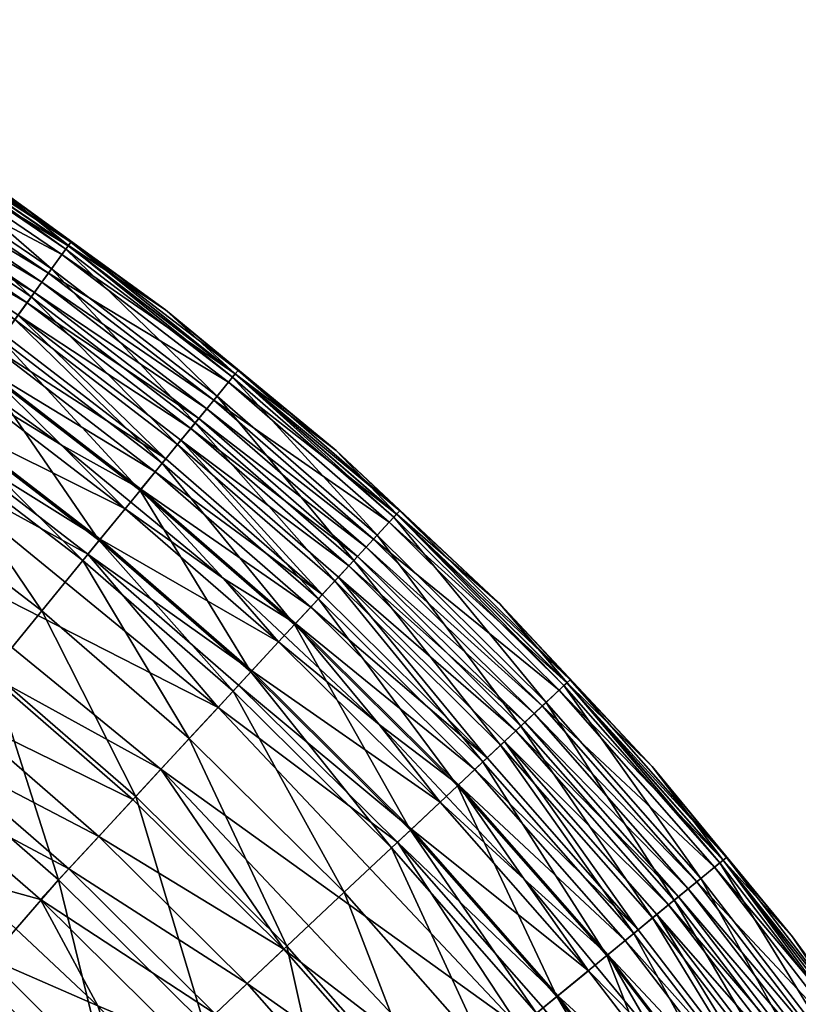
# Model space of a CAD drawing. Header units: inches. Extents: x -89.2 to 0, y -64 to 0.
# Tile 160 of 161: x -5.8 to -3.1, y -5.4 to -2. Entities that reach past the tile are written whole.
import ezdxf

# ---------------------------------------------------------------- set-up
doc = ezdxf.new("R2010")
doc.units = ezdxf.units.IN
doc.header["$MEASUREMENT"] = 0
doc.layers.add('AFUCH-3-STUP', color=5, linetype='Continuous')

msp = doc.modelspace()

# ---------------------------------------------------------------- meshes
at = {"layer": 'AFUCH-3-STUP'}
mesh = msp.add_polyface(dxfattribs=at)
corners = [(-6.3228, -2.4637, 29.2953), (-6.3023, -2.4315, 28.5291), (-6.9334, -2.0962, 29.2953), (-5.945, -3.1602, 15.9084), (-6.0754, -3.3406, 15.2117), (-6.5187, -2.7697, 15.9084), (-6.3566, -2.5165, 18.0409), (-5.8251, -2.9945, 17.1635), (-6.4085, -2.5975, 17.1635), (-6.4536, -2.668, 16.5455), (-6.2924, -2.4161, 19.4113), (-6.8643, -1.974, 20.9143), (-6.2471, -2.3454, 20.9143), (-5.7097, -2.8349, 28.5291), (-5.8742, -3.0624, 16.5455), (-5.8968, -3.0937, 31.9825), (-5.8626, -3.0463, 31.6754), (-7.0718, -2.341, 31.9825), (-6.4769, -2.6528, 31.6754), (-6.3986, -2.582, 31.1816), (-7.1178, -2.4224, 32.2124), (-6.2468, -3.0046, 32.2658), (-5.942, -3.1562, 32.1822), (-5.993, -3.2267, 32.3081), (-7.2193, -2.602, 32.3907), (-6.0725, -3.3366, 32.3907), (-5.699, -2.8201, 19.4113), (-6.6387, -2.9572, 15.2117), (-6.3466, -2.5007, 30.0406), (-6.3701, -2.5375, 30.6335), (-5.7578, -2.9015, 30.0406), (-6.2594, -2.3645, 26.5383), (-5.6412, -2.7402, 25.1788), (-6.2393, -2.3331, 25.1788), (-6.8755, -1.9937, 26.5383), (-5.9157, -2.5189, 22.7582), (-6.55, -2.1131, 22.7582), (-6.2309, -2.3201, 24.3213), (-6.2391, -2.3328, 21.3553), (-6.9057, -2.0471, 19.4113), (-5.7688, -2.9166, 18.0409), (-6.1283, -3.4137, 15.0287), (-6.6874, -3.0332, 15.0287), (-6.9147, -2.063, 28.5291), (-5.663, -2.7704, 26.5383), (-7.1526, -2.4839, 32.3081), (-5.7834, -2.9368, 30.6335), (-6.8572, -1.9612, 25.1788), (-6.857, -1.9609, 21.3553), (-5.6497, -2.752, 20.9143), (-5.732, -2.8658, 29.2953), (-6.9551, -2.1345, 30.0406), (-7.2521, -2.6601, 32.4072), (-6.1116, -3.3906, 32.4072)]
mesh.append_faces([[corners[k] for k in face] for face in [(15, 16, 17), (20, 21, 22), (22, 15, 20), (23, 21, 45)]], dxfattribs={"vtx0": -1, "vtx1": -1})
mesh.append_faces([[corners[k] for k in face] for face in [(0, 1, 2), (3, 4, 5), (6, 7, 8), (9, 3, 5), (10, 11, 12), (0, 13, 1), (14, 3, 9), (18, 16, 19), (12, 26, 10), (5, 4, 27), (28, 29, 30), (31, 32, 33), (31, 33, 34), (35, 36, 37), (38, 36, 35), (6, 39, 10), (10, 40, 6), (27, 41, 42), (1, 31, 43), (1, 44, 31), (8, 14, 9), (46, 29, 19), (33, 37, 47), (12, 48, 38), (38, 49, 12), (50, 0, 28), (28, 0, 51), (25, 52, 53)]], dxfattribs={"vtx0": -1, "vtx1": -1, "vtx2": -1})
mesh.append_faces([[corners[k] for k in face] for face in [(23, 24, 25)]], dxfattribs={"vtx0": -1, "vtx2": -1})
mesh = msp.add_polyface(dxfattribs=at)
corners = [(-5.3057, -2.9619, 22.7582), (-5.641, -2.7399, 21.3553), (-5.9157, -2.5189, 22.7582), (-5.732, -2.8658, 29.2953), (-5.1398, -3.2729, 28.5291), (-5.7097, -2.8349, 28.5291), (-5.8626, -3.0463, 31.6754), (-5.3048, -3.475, 31.6754), (-5.8144, -2.9797, 31.1816), (-5.8968, -3.0937, 31.9825), (-5.6321, -2.7277, 24.3213), (-5.6497, -2.752, 20.9143), (-5.1282, -3.2588, 19.4113), (-5.699, -2.8201, 19.4113), (-6.2309, -2.3201, 24.3213), (-5.7578, -2.9015, 30.0406), (-5.7834, -2.9368, 30.6335), (-5.1917, -3.3366, 30.0406), (-6.2468, -3.0046, 32.2658), (-5.6654, -3.427, 32.2658), (-5.942, -3.1562, 32.1822), (-5.7688, -2.9166, 18.0409), (-5.8251, -2.9945, 17.1635), (-6.3566, -2.5165, 18.0409), (-5.2644, -3.4255, 17.1635), (-6.3228, -2.4637, 29.2953), (-6.3701, -2.5375, 30.6335), (-6.3986, -2.582, 31.1816), (-6.2391, -2.3328, 21.3553), (-6.2471, -2.3454, 20.9143), (-5.663, -2.7704, 26.5383), (-5.0659, -3.1824, 25.1788), (-5.6412, -2.7402, 25.1788), (-6.2594, -2.3645, 26.5383), (-5.2035, -3.351, 18.0409), (-6.2924, -2.4161, 19.4113), (-6.3023, -2.4315, 28.5291), (-5.0894, -3.2113, 26.5383), (-5.3173, -3.4904, 16.5455), (-5.8742, -3.0624, 16.5455), (-6.4085, -2.5975, 17.1635), (-5.2193, -3.3704, 30.6335), (-6.2393, -2.3331, 25.1788), (-5.0751, -3.1937, 20.9143), (-5.1639, -3.3025, 29.2953), (-6.3466, -2.5007, 30.0406)]
mesh.append_faces([[corners[k] for k in face] for face in [(0, 1, 2), (3, 4, 5), (6, 7, 8), (9, 7, 6), (0, 2, 10), (11, 12, 13), (10, 2, 14), (15, 16, 17), (18, 19, 20), (21, 22, 23), (24, 22, 21), (3, 5, 25), (15, 26, 16), (27, 6, 8), (2, 1, 28), (11, 13, 29), (30, 31, 32), (30, 32, 33), (21, 13, 34), (13, 21, 35), (5, 30, 36), (5, 37, 30), (22, 38, 39), (22, 39, 40), (8, 16, 27), (41, 16, 8), (42, 10, 14), (32, 31, 10), (32, 10, 42), (1, 43, 11), (1, 11, 28), (17, 44, 15), (44, 3, 15), (15, 3, 45)]], dxfattribs={"vtx0": -1, "vtx1": -1, "vtx2": -1})
mesh = msp.add_polyface(dxfattribs=at)
corners = [(-5.0656, -3.1821, 21.3553), (-5.641, -2.7399, 21.3553), (-5.3057, -2.9619, 22.7582), (-5.2035, -3.351, 18.0409), (-4.7223, -3.8963, 17.1635), (-5.2644, -3.4255, 17.1635), (-4.8611, -4.0465, 15.9084), (-5.0122, -4.21, 15.2117), (-5.3937, -3.5839, 15.9084), (-5.1639, -3.3025, 29.2953), (-5.1398, -3.2729, 28.5291), (-5.732, -2.8658, 29.2953), (-5.0894, -3.2113, 26.5383), (-5.0659, -3.1824, 25.1788), (-5.663, -2.7704, 26.5383), (-5.0751, -3.1937, 20.9143), (-5.1282, -3.2588, 19.4113), (-5.6497, -2.752, 20.9143), (-4.7792, -3.9578, 16.5455), (-5.3173, -3.4904, 16.5455), (-4.718, -3.4464, 22.7582), (-4.5762, -3.7382, 19.4113), (-4.5886, -3.7516, 28.5291), (-5.5345, -3.7563, 15.2117), (-5.1917, -3.3366, 30.0406), (-5.2193, -3.3704, 30.6335), (-4.6444, -3.8119, 30.0406), (-5.3906, -3.5801, 32.1822), (-4.8054, -3.9862, 31.9825), (-5.3418, -3.5203, 31.9825), (-5.3048, -3.475, 31.6754), (-4.7657, -3.9432, 31.6754), (-5.2528, -3.4113, 31.1816), (-5.0561, -3.1705, 24.3213), (-5.6321, -2.7277, 24.3213), (-5.4456, -3.6474, 32.3081), (-5.5314, -3.7525, 32.3907), (-4.9168, -4.1067, 32.3081), (-5.1059, -3.8881, 32.2658), (-4.8577, -4.0429, 32.1822), (-5.699, -2.8201, 19.4113), (-4.6571, -3.8257, 18.0409), (-5.7097, -2.8349, 28.5291), (-5.0088, -4.2064, 32.3907), (-4.674, -3.844, 30.6335), (-4.6145, -3.7796, 29.2953)]
mesh.append_faces([[corners[k] for k in face] for face in [(35, 36, 37), (27, 38, 39), (39, 28, 27), (37, 38, 35), (28, 31, 29)]], dxfattribs={"vtx0": -1, "vtx1": -1})
mesh.append_faces([[corners[k] for k in face] for face in [(0, 1, 2), (3, 4, 5), (6, 7, 8), (9, 10, 11), (12, 13, 14), (15, 16, 17), (18, 6, 19), (19, 6, 8), (20, 0, 2), (15, 21, 16), (9, 22, 10), (8, 7, 23), (24, 25, 26), (30, 31, 32), (33, 2, 34), (20, 2, 33), (3, 40, 16), (16, 41, 3), (10, 12, 42), (5, 18, 19), (4, 18, 5), (44, 25, 32), (13, 33, 34), (0, 15, 1), (29, 31, 30), (45, 9, 24)]], dxfattribs={"vtx0": -1, "vtx1": -1, "vtx2": -1})
mesh.append_faces([[corners[k] for k in face] for face in [(27, 28, 29), (37, 36, 43)]], dxfattribs={"vtx0": -1, "vtx2": -1})
mesh = msp.add_polyface(dxfattribs=at)
corners = [(-5.2644, -3.4255, 17.1635), (-5.7688, -2.9166, 18.0409), (-5.2035, -3.351, 18.0409), (-5.3906, -3.5801, 32.1822), (-5.3418, -3.5203, 31.9825), (-5.942, -3.1562, 32.1822), (-5.993, -3.2267, 32.3081), (-6.0725, -3.3366, 32.3907), (-5.4456, -3.6474, 32.3081), (-5.8144, -2.9797, 31.1816), (-5.3048, -3.475, 31.6754), (-5.2528, -3.4113, 31.1816), (-5.5314, -3.7525, 32.3907), (-6.1728, -3.4752, 32.4234), (-6.3431, -3.7107, 32.4213), (-5.1249, -4.3321, 32.4234), (-5.5916, -3.8262, 15.0287), (-5.7325, -3.9988, 14.7065), (-6.1283, -3.4137, 15.0287), (-5.945, -3.1602, 15.9084), (-5.5345, -3.7563, 15.2117), (-6.0754, -3.3406, 15.2117), (-5.1917, -3.3366, 30.0406), (-5.7834, -2.9368, 30.6335), (-5.2193, -3.3704, 30.6335), (-5.2246, -4.4399, 14.7065), (-5.6654, -3.427, 32.2658), (-5.3173, -3.4904, 16.5455), (-5.3937, -3.5839, 15.9084), (-5.8742, -3.0624, 16.5455), (-5.9135, -4.2205, 32.3956), (-5.3222, -4.5455, 32.4213), (-5.5736, -3.8042, 32.4072), (-5.1059, -3.8881, 32.2658), (-6.1116, -3.3906, 32.4072), (-5.8968, -3.0937, 31.9825), (-5.0734, -4.2763, 15.0287), (-6.2588, -3.5942, 14.7065), (-5.9042, -4.2091, 14.4448), (-6.528, -3.9664, 32.3095), (-6.023, -4.3545, 32.3095), (-6.2468, -3.0046, 32.2658), (-5.8251, -2.9945, 17.1635), (-5.0088, -4.2064, 32.3907)]
mesh.append_faces([[corners[k] for k in face] for face in [(3, 4, 5), (6, 7, 8), (5, 26, 3), (17, 38, 37), (8, 26, 6), (4, 10, 35), (12, 32, 43), (7, 34, 12)]], dxfattribs={"vtx0": -1, "vtx1": -1})
mesh.append_faces([[corners[k] for k in face] for face in [(0, 1, 2), (9, 10, 11), (13, 14, 15), (16, 17, 18), (19, 20, 21), (22, 23, 24), (27, 28, 29), (14, 30, 31), (32, 13, 15), (28, 20, 19), (29, 28, 19), (26, 33, 3), (34, 13, 32), (21, 16, 18), (20, 36, 16), (20, 16, 21), (26, 41, 6), (33, 26, 8), (0, 27, 42), (11, 24, 9), (12, 34, 32)]], dxfattribs={"vtx0": -1, "vtx1": -1, "vtx2": -1})
mesh.append_faces([[corners[k] for k in face] for face in [(8, 7, 12), (16, 25, 17), (5, 4, 35), (18, 17, 37), (30, 39, 40)]], dxfattribs={"vtx0": -1, "vtx2": -1})
mesh = msp.add_polyface(dxfattribs=at)
corners = [(-4.1533, -3.9756, 22.7582), (-4.5091, -3.6655, 21.3553), (-4.718, -3.4464, 22.7582), (-4.6145, -3.7796, 29.2953), (-4.0074, -4.3274, 28.5291), (-4.5886, -3.7516, 28.5291), (-3.9221, -4.2471, 21.3553), (-4.5346, -3.6931, 26.5383), (-3.9223, -4.2473, 25.1788), (-4.5093, -3.6658, 25.1788), (-4.5192, -3.6765, 20.9143), (-3.9941, -4.3149, 19.4113), (-4.5762, -3.7382, 19.4113), (-4.6444, -3.8119, 30.0406), (-4.674, -3.844, 30.6335), (-4.0672, -4.3837, 30.0406), (-5.0894, -3.2113, 26.5383), (-5.0659, -3.1824, 25.1788), (-4.6571, -3.8257, 18.0409), (-4.7223, -3.8963, 17.1635), (-5.2035, -3.351, 18.0409), (-5.1639, -3.3025, 29.2953), (-5.0751, -3.1937, 20.9143), (-5.0656, -3.1821, 21.3553), (-5.2528, -3.4113, 31.1816), (-4.7657, -3.9432, 31.6754), (-4.7099, -3.8828, 31.1816), (-5.2193, -3.3704, 30.6335), (-3.9111, -4.2368, 24.3213), (-4.4989, -3.6544, 24.3213), (-5.0561, -3.1705, 24.3213), (-4.0808, -4.3965, 18.0409), (-5.1282, -3.2588, 19.4113), (-5.1398, -3.2729, 28.5291), (-3.9495, -4.2729, 26.5383), (-4.099, -4.4136, 30.6335), (-3.9329, -4.2573, 20.9143), (-5.1917, -3.3366, 30.0406), (-4.0352, -4.3536, 29.2953)]
mesh.append_faces([[corners[k] for k in face] for face in [(0, 1, 2), (3, 4, 5), (6, 1, 0), (7, 8, 9), (10, 11, 12), (13, 14, 15), (16, 9, 17), (18, 19, 20), (7, 9, 16), (3, 5, 21), (10, 12, 22), (1, 23, 2), (24, 25, 26), (13, 27, 14), (28, 0, 29), (0, 2, 29), (29, 2, 30), (12, 31, 18), (12, 18, 32), (5, 7, 33), (5, 34, 7), (33, 7, 16), (26, 14, 24), (35, 14, 26), (17, 29, 30), (8, 28, 9), (9, 29, 17), (9, 28, 29), (23, 10, 22), (1, 10, 23), (1, 36, 10), (6, 36, 1), (13, 3, 37), (38, 3, 13)]], dxfattribs={"vtx0": -1, "vtx1": -1, "vtx2": -1})
mesh = msp.add_polyface(dxfattribs=at)
corners = [(-4.0352, -4.3536, 29.2953), (-4.0074, -4.3274, 28.5291), (-4.6145, -3.7796, 29.2953), (-4.0808, -4.3965, 18.0409), (-4.1509, -4.4625, 17.1635), (-4.6571, -3.8257, 18.0409), (-3.627, -5.0584, 17.1635), (-3.628, -4.5362, 22.7582), (-3.9221, -4.2471, 21.3553), (-4.1533, -3.9756, 22.7582), (-3.9495, -4.2729, 26.5383), (-3.9223, -4.2473, 25.1788), (-4.5346, -3.6931, 26.5383), (-3.5042, -4.9576, 29.2953), (-3.4747, -4.9334, 28.5291), (-3.3725, -4.8495, 24.3213), (-3.9111, -4.2368, 24.3213), (-3.3844, -4.8592, 25.1788), (-3.3957, -4.8685, 20.9143), (-3.4606, -4.9218, 19.4113), (-3.9329, -4.2573, 20.9143), (-4.5691, -4.3912, 32.2658), (-4.0697, -4.9242, 32.2658), (-4.2962, -4.5992, 32.1822), (-3.4132, -4.8829, 26.5383), (-3.9941, -4.3149, 19.4113), (-4.5192, -3.6765, 20.9143), (-4.1974, -4.5063, 31.6754), (-3.6764, -5.099, 31.6754), (-4.1375, -4.4499, 31.1816), (-4.0672, -4.3837, 30.0406), (-4.099, -4.4136, 30.6335), (-3.5382, -4.9855, 30.0406), (-4.674, -3.844, 30.6335), (-3.3841, -4.859, 21.3553), (-3.5526, -4.9974, 18.0409), (-4.5762, -3.7382, 19.4113), (-4.5886, -3.7516, 28.5291), (-3.6917, -5.1116, 16.5455), (-4.2118, -4.5198, 16.5455), (-3.5719, -5.0132, 30.6335), (-4.24, -4.5463, 31.9825), (-4.6444, -3.8119, 30.0406)]
mesh.append_faces([[corners[k] for k in face] for face in [(0, 1, 2), (3, 4, 5), (3, 6, 4), (7, 8, 9), (10, 11, 12), (13, 14, 0), (15, 7, 16), (10, 17, 11), (18, 19, 20), (21, 22, 23), (0, 14, 1), (24, 17, 10), (20, 19, 25), (20, 25, 26), (27, 28, 29), (30, 31, 32), (30, 33, 31), (34, 8, 7), (7, 9, 16), (19, 35, 25), (25, 35, 3), (25, 3, 36), (14, 24, 1), (1, 24, 10), (1, 10, 37), (4, 38, 39), (40, 31, 29), (17, 15, 11), (11, 15, 16), (41, 28, 27), (34, 18, 8), (8, 18, 20), (13, 0, 30), (30, 0, 42)]], dxfattribs={"vtx0": -1, "vtx1": -1, "vtx2": -1})
mesh = msp.add_polyface(dxfattribs=at)
corners = [(-5.5515, -5.7808, 30.9861), (-6.2677, -5.5689, 30.0544), (-5.8091, -6.0232, 30.0544), (-5.9042, -4.2091, 14.4448), (-5.6744, -4.9267, 14.1845), (-6.1517, -4.5122, 14.1845), (-6.023, -4.3545, 32.3095), (-6.1191, -4.4723, 32.1467), (-5.5362, -4.7772, 32.3095), (-5.7372, -4.9948, 31.9215), (-5.5398, -5.3614, 31.6767), (-5.2399, -5.4875, 31.9215), (-5.1249, -4.3321, 32.4234), (-6.3431, -3.7107, 32.4213), (-5.3222, -4.5455, 32.4213), (-5.6394, -4.8889, 32.1467), (-5.2246, -4.4399, 14.7065), (-5.4088, -4.6393, 14.4448), (-5.7325, -3.9988, 14.7065), (-5.4188, -4.6501, 32.3956), (-5.9135, -4.2205, 32.3956), (-6.0277, -5.3091, 30.9861), (-6.0115, -4.9193, 31.6767), (-5.9224, -5.1952, 31.3578), (-6.2103, -4.5839, 31.9215), (-5.9589, -5.2535, 13.9671), (-6.4164, -4.8562, 13.9671), (-6.501, -5.8214, 29.0632), (-5.0242, -5.2845, 32.3095), (-5.1349, -5.3887, 32.1467), (-5.4386, -5.6745, 31.3578), (-5.1007, -5.8299, 31.6767), (-6.5051, -4.5123, 31.6767), (-5.1724, -5.424, 14.1845), (-5.4783, -5.7296, 13.9671), (-6.1343, -6.3293, 13.5692), (-6.5708, -5.8969, 13.5692)]
mesh.append_faces([[corners[k] for k in face] for face in [(6, 7, 8), (9, 10, 11), (16, 17, 18), (20, 6, 19), (7, 24, 15), (8, 15, 28), (15, 9, 29), (34, 35, 25), (24, 22, 9)]], dxfattribs={"vtx0": -1, "vtx1": -1})
mesh.append_faces([[corners[k] for k in face] for face in [(0, 1, 2), (3, 4, 5), (12, 13, 14), (17, 4, 3), (18, 17, 3), (21, 1, 0), (10, 22, 23), (9, 22, 10), (4, 25, 5), (1, 27, 2), (30, 10, 23), (31, 10, 30), (22, 32, 23), (17, 33, 4), (33, 34, 4), (25, 35, 36), (30, 21, 0), (23, 21, 30)]], dxfattribs={"vtx0": -1, "vtx1": -1, "vtx2": -1})
mesh.append_faces([[corners[k] for k in face] for face in [(8, 7, 15), (19, 6, 8), (5, 25, 26), (14, 20, 19), (29, 9, 11), (15, 24, 9), (4, 34, 25)]], dxfattribs={"vtx0": -1, "vtx2": -1})
mesh = msp.add_polyface(dxfattribs=at)
corners = [(-4.8611, -4.0465, 15.9084), (-4.4619, -4.7552, 15.2117), (-5.0122, -4.21, 15.2117), (-4.5276, -4.817, 15.0287), (-4.6898, -4.9697, 14.7065), (-5.0734, -4.2763, 15.0287), (-4.7099, -3.8828, 31.1816), (-4.1974, -4.5063, 31.6754), (-4.1375, -4.4499, 31.1816), (-4.8577, -4.0429, 32.1822), (-4.5691, -4.3912, 32.2658), (-4.2962, -4.5992, 32.1822), (-4.9168, -4.1067, 32.3081), (-5.0088, -4.2064, 32.3907), (-4.3595, -4.6588, 32.3081), (-4.7657, -3.9432, 31.6754), (-4.24, -4.5463, 31.9825), (-4.8054, -3.9862, 31.9825), (-4.4583, -4.7518, 32.3907), (-5.1059, -3.8881, 32.2658), (-4.6571, -3.8257, 18.0409), (-4.1509, -4.4625, 17.1635), (-4.7223, -3.8963, 17.1635), (-4.2118, -4.5198, 16.5455), (-4.2998, -4.6026, 15.9084), (-4.7792, -3.9578, 16.5455), (-5.2246, -4.4399, 14.7065), (-5.5916, -3.8262, 15.0287), (-5.0541, -4.2553, 32.4072), (-5.1249, -4.3321, 32.4234), (-4.5068, -4.7975, 32.4072), (-4.8875, -5.1558, 14.4448), (-5.4088, -4.6393, 14.4448), (-5.5345, -3.7563, 15.2117), (-5.5736, -3.8042, 32.4072), (-4.0697, -4.9242, 32.2658), (-4.099, -4.4136, 30.6335)]
mesh.append_faces([[corners[k] for k in face] for face in [(9, 10, 11), (12, 13, 14), (11, 16, 9), (14, 10, 12), (16, 7, 17), (13, 28, 18)]], dxfattribs={"vtx0": -1, "vtx1": -1})
mesh.append_faces([[corners[k] for k in face] for face in [(0, 1, 2), (3, 4, 5), (6, 7, 8), (15, 7, 6), (19, 10, 9), (20, 21, 22), (23, 24, 25), (5, 26, 27), (24, 1, 0), (25, 24, 0), (28, 29, 30), (26, 31, 32), (1, 3, 2), (2, 5, 33), (2, 3, 5), (34, 29, 28), (35, 10, 14), (22, 23, 25), (21, 23, 22), (10, 19, 12), (8, 36, 6), (17, 7, 15), (18, 28, 30), (13, 34, 28)]], dxfattribs={"vtx0": -1, "vtx1": -1, "vtx2": -1})
mesh.append_faces([[corners[k] for k in face] for face in [(9, 16, 17), (14, 13, 18), (5, 4, 26)]], dxfattribs={"vtx0": -1, "vtx2": -1})
mesh = msp.add_polyface(dxfattribs=at)
corners = [(-5.2399, -5.4875, 31.9215), (-5.5398, -5.3614, 31.6767), (-5.1007, -5.8299, 31.6767), (-4.0855, -5.4349, 32.4234), (-5.3222, -4.5455, 32.4213), (-4.3101, -5.6193, 32.4213), (-4.4088, -5.7003, 14.4448), (-4.7112, -5.9487, 14.1845), (-4.8875, -5.1558, 14.4448), (-4.5276, -4.817, 15.0287), (-4.1989, -5.5281, 14.7065), (-4.6898, -4.9697, 14.7065), (-5.0242, -5.2845, 32.3095), (-5.6394, -4.8889, 32.1467), (-5.1349, -5.3887, 32.1467), (-5.1724, -5.424, 14.1845), (-5.1249, -4.3321, 32.4234), (-4.5539, -5.8195, 32.3095), (-4.0268, -5.3867, 15.0287), (-4.2998, -4.6026, 15.9084), (-3.957, -5.3294, 15.2117), (-4.4619, -4.7552, 15.2117), (-4.4202, -5.7097, 32.3956), (-4.8982, -5.1659, 32.3956), (-4.9937, -6.1806, 31.3578), (-5.4386, -5.6745, 31.3578), (-5.0363, -6.2324, 13.9671), (-5.4783, -5.7296, 13.9671), (-4.6714, -5.916, 32.1467), (-4.7828, -6.0074, 31.9215), (-4.5068, -4.7975, 32.4072), (-5.2246, -4.4399, 14.7065), (-5.4088, -4.6393, 14.4448), (-5.5362, -4.7772, 32.3095), (-5.4188, -4.6501, 32.3956), (-3.9795, -6.284, 32.3956), (-5.5515, -5.7808, 30.9861), (-4.4583, -4.7518, 32.3907), (-3.9532, -5.3263, 32.3907)]
mesh.append_faces([[corners[k] for k in face] for face in [(10, 6, 11), (12, 14, 17), (23, 12, 22), (11, 8, 31), (4, 23, 5), (14, 0, 28), (0, 2, 29), (34, 33, 23), (22, 17, 35), (37, 30, 38)]], dxfattribs={"vtx0": -1, "vtx1": -1})
mesh.append_faces([[corners[k] for k in face] for face in [(0, 1, 2), (6, 7, 8), (11, 6, 8), (8, 7, 15), (16, 4, 3), (18, 10, 9), (19, 20, 21), (24, 2, 25), (7, 26, 15), (30, 16, 3), (8, 15, 32), (21, 18, 9), (24, 25, 36)]], dxfattribs={"vtx0": -1, "vtx1": -1, "vtx2": -1})
mesh.append_faces([[corners[k] for k in face] for face in [(3, 4, 5), (9, 10, 11), (12, 13, 14), (22, 12, 17), (15, 26, 27), (28, 0, 29), (17, 14, 28), (5, 23, 22), (23, 33, 12), (4, 34, 23)]], dxfattribs={"vtx0": -1, "vtx2": -1})
mesh = msp.add_polyface(dxfattribs=at)
corners = [(-3.785, -5.1882, 15.9084), (-3.4925, -5.9348, 15.2117), (-3.957, -5.3294, 15.2117), (-4.0855, -5.4349, 32.4234), (-4.3101, -5.6193, 32.4213), (-3.21, -6.6549, 32.4234), (-4.3595, -4.6588, 32.3081), (-4.4583, -4.7518, 32.3907), (-3.8484, -5.2402, 32.3081), (-4.2998, -4.6026, 15.9084), (-3.5658, -5.9874, 15.0287), (-3.7469, -6.1172, 14.7065), (-4.0268, -5.3867, 15.0287), (-3.6917, -5.1116, 16.5455), (-4.2118, -4.5198, 16.5455), (-4.1375, -4.4499, 31.1816), (-3.6764, -5.099, 31.6754), (-3.6128, -5.0468, 31.1816), (-3.5526, -4.9974, 18.0409), (-3.627, -5.0584, 17.1635), (-4.0808, -4.3965, 18.0409), (-4.0697, -4.9242, 32.2658), (-3.7812, -5.185, 32.1822), (-3.7215, -5.1361, 31.9825), (-4.2962, -4.5992, 32.1822), (-3.5382, -4.9855, 30.0406), (-4.099, -4.4136, 30.6335), (-3.5719, -5.0132, 30.6335), (-4.0048, -5.3686, 32.4072), (-3.5427, -5.9708, 32.4072), (-3.9532, -5.3263, 32.3907), (-3.3782, -5.8529, 32.3081), (-4.24, -4.5463, 31.9825), (-3.9675, -6.2754, 14.4448), (-4.1989, -5.5281, 14.7065), (-4.4619, -4.7552, 15.2117), (-4.4088, -5.7003, 14.4448), (-3.6093, -5.4826, 32.2658), (-4.5068, -4.7975, 32.4072), (-4.1509, -4.4625, 17.1635), (-4.4202, -5.7097, 32.3956), (-3.9795, -6.284, 32.3956), (-3.5042, -4.9576, 29.2953), (-4.0672, -4.3837, 30.0406), (-3.4885, -5.932, 32.3907)]
mesh.append_faces([[corners[k] for k in face] for face in [(6, 7, 8), (8, 21, 6), (22, 23, 24), (8, 30, 31), (11, 33, 34), (24, 21, 22), (23, 16, 32), (30, 28, 44)]], dxfattribs={"vtx0": -1, "vtx1": -1})
mesh.append_faces([[corners[k] for k in face] for face in [(0, 1, 2), (3, 4, 5), (0, 2, 9), (10, 11, 12), (13, 0, 14), (15, 16, 17), (14, 0, 9), (18, 19, 20), (25, 26, 27), (28, 3, 29), (1, 10, 2), (2, 12, 35), (2, 10, 12), (34, 33, 36), (21, 37, 22), (38, 3, 28), (37, 21, 8), (19, 13, 39), (17, 27, 15), (25, 42, 43), (44, 28, 29), (30, 38, 28)]], dxfattribs={"vtx0": -1, "vtx1": -1, "vtx2": -1})
mesh.append_faces([[corners[k] for k in face] for face in [(24, 23, 32), (12, 11, 34), (8, 7, 30), (4, 40, 41)]], dxfattribs={"vtx0": -1, "vtx2": -1})
mesh = msp.add_polyface(dxfattribs=at)
corners = [(-2.698, -5.7374, 22.7582), (-3.1444, -5.1229, 22.7582), (-2.8777, -5.4941, 24.3213), (-2.89, -5.5029, 21.3553), (-3.3841, -4.859, 21.3553), (-3.7812, -5.185, 32.1822), (-3.2448, -5.7573, 31.9825), (-3.7215, -5.1361, 31.9825), (-3.5042, -4.9576, 29.2953), (-2.9853, -5.5712, 28.5291), (-3.4747, -4.9334, 28.5291), (-3.0163, -5.5934, 29.2953), (-3.0672, -5.63, 18.0409), (-3.1454, -5.686, 17.1635), (-3.5526, -4.9974, 18.0409), (-3.6128, -5.0468, 31.1816), (-3.1973, -5.7232, 31.6754), (-3.1305, -5.6753, 31.1816), (-3.6764, -5.099, 31.6754), (-2.9021, -5.5116, 20.9143), (-2.9704, -5.5606, 19.4113), (-3.3957, -4.8685, 20.9143), (-3.4606, -4.9218, 19.4113), (-3.4132, -4.8829, 26.5383), (-2.8903, -5.5031, 25.1788), (-3.3844, -4.8592, 25.1788), (-3.627, -5.0584, 17.1635), (-3.052, -5.6191, 30.0406), (-3.5719, -5.0132, 30.6335), (-3.0875, -5.6445, 30.6335), (-3.5382, -4.9855, 30.0406), (-3.628, -4.5362, 22.7582), (-3.6917, -5.1116, 16.5455), (-3.3116, -5.8051, 15.9084), (-3.785, -5.1882, 15.9084), (-2.9206, -5.5248, 26.5383), (-3.3725, -4.8495, 24.3213), (-3.2134, -5.7348, 16.5455)]
mesh.append_faces([[corners[k] for k in face] for face in [(0, 1, 2), (3, 4, 1), (8, 9, 10), (11, 9, 8), (12, 13, 14), (15, 16, 17), (18, 16, 15), (19, 20, 21), (21, 20, 22), (23, 24, 25), (0, 3, 1), (14, 13, 26), (27, 28, 29), (30, 28, 27), (1, 4, 31), (32, 33, 34), (35, 24, 23), (1, 31, 36), (2, 1, 36), (20, 12, 22), (22, 12, 14), (9, 35, 10), (10, 35, 23), (26, 37, 32), (17, 29, 15), (29, 28, 15), (24, 2, 25), (25, 2, 36), (7, 16, 18), (3, 19, 4), (4, 19, 21), (27, 11, 30), (11, 8, 30)]], dxfattribs={"vtx0": -1, "vtx1": -1, "vtx2": -1})
mesh.append_faces([[corners[k] for k in face] for face in [(5, 6, 7)]], dxfattribs={"vtx0": -1, "vtx2": -1})
mesh = msp.add_polyface(dxfattribs=at)
corners = [(-3.0672, -5.63, 18.0409), (-2.707, -6.3404, 17.1635), (-3.1454, -5.686, 17.1635), (-3.7812, -5.185, 32.1822), (-3.6093, -5.4826, 32.2658), (-3.3075, -5.8022, 32.1822), (-3.3782, -5.8529, 32.3081), (-3.9532, -5.3263, 32.3907), (-3.4885, -5.932, 32.3907), (-3.2134, -5.7348, 16.5455), (-2.8804, -6.4488, 15.9084), (-3.3116, -5.8051, 15.9084), (-2.4278, -6.1658, 24.3213), (-2.698, -5.7374, 22.7582), (-2.8777, -5.4941, 24.3213), (-3.0163, -5.5934, 29.2953), (-2.54, -6.236, 28.5291), (-2.9853, -5.5712, 28.5291), (-2.9021, -5.5116, 20.9143), (-2.5245, -6.2263, 19.4113), (-2.9704, -5.5606, 19.4113), (-3.1973, -5.7232, 31.6754), (-2.7612, -6.3743, 31.6754), (-3.1305, -5.6753, 31.1816), (-3.6917, -5.1116, 16.5455), (-2.4406, -6.1738, 21.3553), (-2.89, -5.5029, 21.3553), (-2.4533, -6.1817, 20.9143), (-3.052, -5.6191, 30.0406), (-3.0875, -5.6445, 30.6335), (-2.6096, -6.2795, 30.0406), (-3.4925, -5.9348, 15.2117), (-3.785, -5.1882, 15.9084), (-2.9206, -5.5248, 26.5383), (-2.4409, -6.174, 25.1788), (-2.8903, -5.5031, 25.1788), (-2.4725, -6.1938, 26.5383), (-3.1838, -6.0685, 32.2658), (-2.8108, -6.4053, 31.9825), (-3.2448, -5.7573, 31.9825), (-2.6255, -6.2894, 18.0409), (-3.8484, -5.2402, 32.3081), (-2.778, -6.3848, 16.5455), (-3.627, -5.0584, 17.1635), (-2.6466, -6.3027, 30.6335), (-3.7215, -5.1361, 31.9825), (-2.5723, -6.2562, 29.2953)]
mesh.append_faces([[corners[k] for k in face] for face in [(6, 4, 41), (39, 21, 45)]], dxfattribs={"vtx0": -1, "vtx1": -1})
mesh.append_faces([[corners[k] for k in face] for face in [(0, 1, 2), (3, 4, 5), (9, 10, 11), (12, 13, 14), (15, 16, 17), (18, 19, 20), (21, 22, 23), (9, 11, 24), (25, 26, 13), (27, 19, 18), (28, 29, 30), (11, 31, 32), (33, 34, 35), (36, 34, 33), (4, 37, 5), (5, 39, 3), (20, 40, 0), (17, 36, 33), (16, 36, 17), (2, 42, 9), (2, 9, 43), (37, 4, 6), (44, 29, 23), (35, 12, 14), (34, 12, 35), (39, 22, 21), (26, 27, 18), (25, 27, 26), (46, 15, 28)]], dxfattribs={"vtx0": -1, "vtx1": -1, "vtx2": -1})
mesh.append_faces([[corners[k] for k in face] for face in [(6, 7, 8), (5, 38, 39)]], dxfattribs={"vtx0": -1, "vtx2": -1})

doc.saveas('drawing.dxf')
